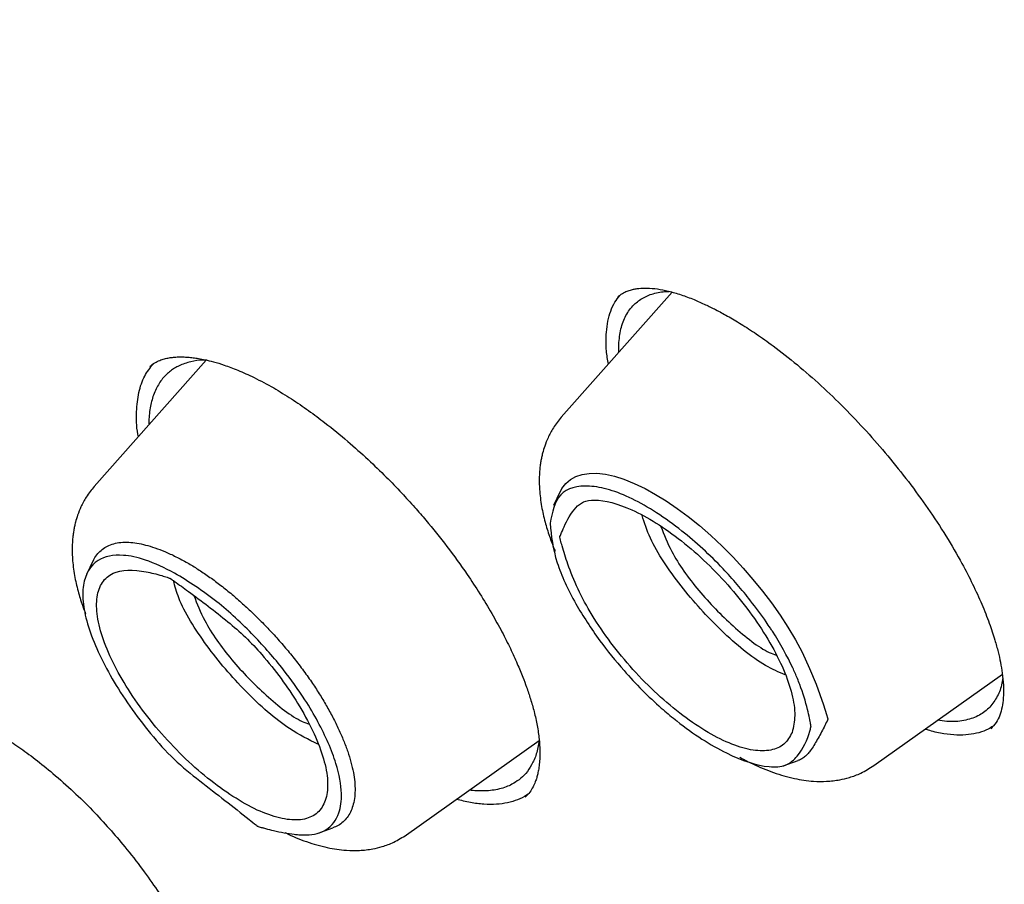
# Model space of a CAD drawing. Header units: millimetres. Extents: x 8 to 849, y 12 to 2010.
# Tile 30 of 113: x 651 to 661, y 769 to 777. Entities that reach past the tile are written whole.
import ezdxf

# ---------------------------------------------------------------- set-up
doc = ezdxf.new("R2010")
doc.units = ezdxf.units.MM

msp = doc.modelspace()

# ---------------------------------------------------------------- linework, layer by layer
at = {"color": 7, "linetype": 'Continuous', "lineweight": 30}
for p, q in [((657.5008, 774.438), (656.4084, 773.2048)), ((656.9765, 773.8461), (656.9757, 773.9422)), ((652.9056, 773.7698), (651.8021, 772.524)), ((656.3981, 772.4749), (656.3297, 772.3356)), ((651.7925, 771.7935), (651.7242, 771.6542)), ((659.4891, 769.7724), (660.7581, 770.6727)), ((654.8827, 769.0916), (656.1903, 770.0192)), ((658.5958, 769.7686), (658.7429, 769.8216)), ((654.0094, 769.1055), (654.1554, 769.1586))]:
    msp.add_line(p, q, dxfattribs=at)
at = {"color": 7, "linetype": 'Continuous', "lineweight": 30, "flags": 128}
msp.add_lwpolyline([(656.3994, 772.4743), (656.4143, 772.5043), (656.4514, 772.5522), (656.498, 772.5918), (656.5532, 772.6219), (656.6141, 772.6418), (656.6826, 772.6523), (656.7594, 772.6532), (656.8433, 772.6439), (656.9319, 772.6245), (657.0266, 772.5946), (657.1283, 772.5536), (657.2349, 772.5022), (657.3369, 772.4458), (657.4418, 772.3813), (657.5502, 772.3078), (657.6603, 772.2265), (657.7713, 772.1375), (657.8824, 772.0413), (657.9944, 771.9365), (658.1047, 771.8252), (658.2032, 771.7185), (658.2988, 771.608), (658.3921, 771.4928), (658.4812, 771.3752), (658.5654, 771.2558), (658.6439, 771.1353), (658.7169, 771.0129), (658.7822, 770.8911), (658.8574, 770.7305), (658.9213, 770.5743), (658.9936, 770.3716), (659.0237, 770.2765), (659.0336, 770.2421), (659.0364, 770.2319), (659.0371, 770.2293), (659.0373, 770.2287), (659.0373, 770.2285), (659.0373, 770.2285), (659.0373, 770.2285), (659.0373, 770.2285)], dxfattribs=at)
at = {"color": 7, "linetype": 'Continuous', "lineweight": 30}
for points, knots in [([(700.1282, 746.8521), (700.1862, 746.9067), (700.299, 747.0129), (700.4376, 747.1497), (700.5521, 747.2659), (700.6573, 747.3758), (700.7604, 747.4864), (700.8596, 747.5958), (700.9585, 747.7081), (701.0585, 747.825), (701.1632, 747.9511), (701.2763, 748.092), (701.3963, 748.2472), (701.52, 748.4137), (701.6319, 748.571), (701.7309, 748.7153), (701.8167, 748.8445), (701.8996, 748.9733), (701.9794, 749.1013), (702.0545, 749.2253), (702.1223, 749.3409), (702.1776, 749.4375), (702.2226, 749.5179), (702.2629, 749.5912), (702.307, 749.6728), (702.3573, 749.7678), (702.412, 749.8737), (702.4686, 749.9862), (702.5296, 750.1111), (702.594, 750.2469), (702.6611, 750.3938), (702.7261, 750.541), (702.787, 750.6843), (702.842, 750.8182), (702.8893, 750.937), (702.9266, 751.0334), (702.9556, 751.1097), (702.9798, 751.1745), (703.0052, 751.2439), (703.0346, 751.3256), (703.0683, 751.421), (703.1048, 751.5276), (703.1429, 751.642), (703.1813, 751.761), (703.2198, 751.8841), (703.2583, 752.0113), (703.2953, 752.1381), (703.3288, 752.257), (703.357, 752.3604), (703.3792, 752.4437), (703.3971, 752.5127), (703.4136, 752.5772), (703.4315, 752.6483), (703.4514, 752.7299), (703.4734, 752.822), (703.5044, 752.9555), (703.5431, 753.1306), (703.5874, 753.3451), (703.6295, 753.5647), (703.669, 753.7868), (703.7058, 754.0115), (703.7398, 754.238), (703.7695, 754.4552), (703.7947, 754.657), (703.8154, 754.838), (703.8327, 755.0036), (703.8472, 755.1545), (703.86, 755.2984), (703.8727, 755.4551), (703.8857, 755.6339), (703.8987, 755.8394), (703.9106, 756.0645), (703.9208, 756.3118), (703.9275, 756.539), (703.9314, 756.7405), (703.9335, 756.9083), (703.9343, 757.073), (703.9339, 757.2255), (703.9328, 757.3592), (703.9313, 757.4734), (703.9296, 757.5643), (703.9281, 757.6347), (703.9267, 757.6943), (703.9251, 757.7587), (703.9228, 757.8364), (703.9199, 757.9293), (703.9157, 758.0453), (703.9098, 758.1865), (703.902, 758.3523), (703.8924, 758.5293), (703.8765, 758.7904), (703.8521, 759.1287), (703.8159, 759.5428), (703.7779, 759.9169), (703.7399, 760.2517), (703.7033, 760.5478), (703.6653, 760.8332), (703.6272, 761.1013), (703.5906, 761.3454), (703.5564, 761.5627), (703.5277, 761.7381), (703.5046, 761.8758), (703.4867, 761.9801), (703.47, 762.0759), (703.4525, 762.1749), (703.4321, 762.2881), (703.4076, 762.4217), (703.3791, 762.5735), (703.3474, 762.7381), (703.3046, 762.9553), (703.2501, 763.2228), (703.1821, 763.5428), (703.1094, 763.8715), (703.0215, 764.2538), (702.9143, 764.6996), (702.7829, 765.2187), (702.6627, 765.6701), (702.5596, 766.0433), (702.4792, 766.3277), (702.3944, 766.6207), (702.3068, 766.9162), (702.2121, 767.2288), (702.1138, 767.5458), (702.014, 767.8603), (701.9221, 768.144), (701.8388, 768.3966), (701.7736, 768.5915), (701.7255, 768.7337), (701.6943, 768.8252), (701.6707, 768.8944), (701.6541, 768.9426), (701.64, 768.9836), (701.6236, 769.0312), (701.5974, 769.1069), (701.5594, 769.216), (701.5076, 769.3639), (701.4439, 769.5439), (701.3679, 769.7559), (701.2799, 769.9987), (701.1794, 770.272), (701.0665, 770.5742), (700.9446, 770.895), (700.7933, 771.2869), (700.6179, 771.7315), (700.42, 772.2211), (700.2297, 772.6818), (700.0479, 773.1133), (699.8866, 773.4895), (699.7454, 773.8137), (699.6239, 774.0896), (699.5095, 774.3467), (699.4013, 774.5873), (699.2766, 774.8623), (699.1271, 775.1882), (698.9451, 775.5793), (698.7459, 776.0012), (698.5287, 776.4541), (698.2926, 776.9383), (698.0501, 777.4273), (697.8026, 777.9185), (697.5515, 778.4091), (697.2853, 778.9209), (697.0109, 779.4403), (696.7364, 779.9517), (696.4697, 780.4413), (696.2044, 780.9216), (695.9418, 781.3907), (695.6832, 781.8468), (695.4381, 782.2737), (695.2074, 782.6712), (694.9975, 783.0291), (694.8081, 783.3492), (694.6345, 783.6404), (694.4614, 783.9287), (694.2802, 784.2282), (694.0648, 784.5814), (693.8117, 784.9926), (693.5168, 785.4662), (693.1908, 785.9837), (692.8316, 786.5467), (692.437, 787.1564), (692.0193, 787.7925), (691.5875, 788.4406), (691.0813, 789.1891), (690.5034, 790.0289), (689.8522, 790.9561), (689.2016, 791.8645), (688.5525, 792.7537), (687.9054, 793.624), (687.1448, 794.6288), (686.2604, 795.7718), (685.2414, 797.0547), (684.2028, 798.3288), (683.1457, 799.5931), (682.0775, 800.8389), (680.9995, 802.0653), (679.913, 803.2716), (678.8124, 804.4641), (677.755, 805.5822), (676.7437, 806.6276), (675.781, 807.602), (674.8108, 808.5635), (673.8338, 809.5117), (672.8496, 810.4467), (671.9246, 811.3067), (671.0554, 812.0994), (670.2388, 812.831), (669.4036, 813.5656), (668.5501, 814.3023), (667.6785, 815.0401), (666.8775, 815.7046), (666.1598, 816.2894), (665.5401, 816.7867), (664.9445, 817.2579), (664.375, 817.702), (663.8318, 818.1198), (663.324, 818.5052), (662.8509, 818.8599), (662.407, 819.1888), (661.9719, 819.5077), (661.5347, 819.8244), (661.1703, 820.0853), (660.8807, 820.2908), (660.6681, 820.4408), (660.4536, 820.5913), (660.2374, 820.7421), (660.0158, 820.8957), (659.7857, 821.0541), (659.5401, 821.2221), (659.2753, 821.402), (658.9871, 821.5962), (658.6757, 821.8042), (658.3269, 822.035), (657.9388, 822.289), (657.5097, 822.5662), (657.0524, 822.8576), (656.567, 823.1623), (656.0538, 823.4793), (655.5131, 823.8073), (654.9453, 824.1458), (654.5589, 824.3701), (654.3609, 824.485)], [0, 0, 0, 0, 0.00328, 0.006388, 0.009271, 0.011821, 0.014047, 0.016721, 0.019258, 0.021891, 0.024848, 0.028057, 0.031554, 0.035263, 0.039126, 0.041959, 0.044759, 0.047516, 0.050229, 0.052891, 0.055318, 0.057422, 0.058849, 0.060242, 0.061891, 0.063803, 0.065974, 0.068236, 0.070486, 0.073334, 0.076163, 0.078975, 0.081756, 0.084289, 0.086494, 0.088372, 0.089618, 0.090694, 0.091928, 0.093409, 0.095137, 0.097096, 0.099146, 0.101254, 0.103422, 0.105648, 0.10793, 0.110032, 0.111808, 0.113258, 0.114303, 0.115339, 0.116547, 0.117927, 0.119479, 0.121204, 0.124648, 0.128232, 0.131823, 0.135422, 0.13903, 0.142645, 0.146238, 0.149309, 0.152124, 0.154682, 0.156986, 0.159089, 0.161301, 0.164157, 0.167237, 0.1706, 0.17428, 0.178277, 0.180659, 0.18314, 0.185618, 0.187824, 0.189746, 0.191382, 0.192734, 0.193641, 0.194389, 0.195282, 0.196388, 0.197705, 0.199234, 0.201308, 0.203676, 0.206215, 0.208724, 0.214564, 0.220216, 0.225679, 0.229733, 0.233676, 0.237507, 0.241062, 0.244253, 0.24708, 0.249542, 0.251071, 0.252415, 0.253576, 0.254768, 0.256231, 0.257932, 0.259894, 0.262041, 0.264215, 0.268157, 0.272173, 0.276265, 0.280465, 0.286407, 0.292753, 0.299505, 0.302828, 0.306241, 0.309743, 0.313329, 0.316787, 0.320853, 0.324545, 0.327864, 0.330809, 0.33338, 0.33466, 0.335759, 0.336561, 0.337064, 0.337434, 0.337982, 0.338717, 0.340059, 0.341765, 0.343836, 0.346272, 0.349073, 0.352179, 0.355636, 0.359395, 0.363097, 0.368925, 0.374407, 0.379543, 0.384333, 0.388778, 0.392027, 0.395063, 0.397886, 0.400496, 0.402978, 0.406915, 0.411175, 0.415758, 0.420664, 0.425892, 0.431443, 0.436458, 0.441709, 0.447198, 0.452854, 0.458304, 0.463494, 0.468425, 0.473548, 0.478358, 0.482853, 0.487033, 0.4909, 0.494136, 0.497114, 0.500067, 0.503206, 0.50653, 0.511165, 0.516118, 0.521389, 0.527391, 0.533758, 0.540488, 0.547311, 0.554052, 0.563931, 0.573628, 0.583142, 0.592475, 0.601625, 0.610608, 0.624277, 0.637945, 0.651612, 0.665278, 0.678944, 0.692366, 0.705788, 0.71921, 0.732632, 0.744022, 0.755412, 0.766802, 0.778193, 0.789584, 0.801008, 0.810159, 0.819491, 0.829005, 0.838699, 0.848576, 0.858633, 0.86588, 0.872896, 0.879615, 0.886038, 0.892164, 0.897993, 0.903218, 0.908178, 0.913019, 0.917957, 0.922994, 0.92538, 0.927787, 0.930216, 0.932666, 0.935138, 0.937754, 0.940494, 0.943502, 0.946777, 0.950319, 0.954129, 0.958696, 0.963597, 0.96883, 0.974397, 0.980298, 0.986531, 0.993099, 1, 1, 1, 1]), ([(616.1393, 814.4539), (616.1482, 814.4612), (616.2363, 814.5328), (616.4109, 814.6606), (616.6633, 814.8367), (616.924, 815.0032), (617.1918, 815.1612), (617.4669, 815.3103), (617.7493, 815.4507), (618.0387, 815.5823), (618.3352, 815.705), (618.6387, 815.8189), (618.9492, 815.9239), (619.2664, 816.02), (619.5905, 816.1072), (619.9213, 816.1856), (620.2587, 816.2551), (620.6027, 816.3156), (620.9533, 816.3673), (621.3103, 816.4101), (621.6737, 816.4439), (622.0434, 816.4688), (622.4194, 816.4848), (622.8016, 816.4919), (623.1899, 816.4901), (623.5843, 816.4793), (623.9846, 816.4596), (624.3908, 816.4309), (624.8029, 816.3933), (625.2206, 816.3468), (625.644, 816.2913), (626.0729, 816.2269), (626.5072, 816.1536), (626.947, 816.0714), (627.392, 815.9803), (627.8421, 815.8803), (628.2974, 815.7715), (628.7576, 815.6537), (629.2226, 815.5272), (629.6925, 815.3919), (630.167, 815.2478), (630.646, 815.0949), (631.1295, 814.9333), (631.6173, 814.763), (632.1094, 814.584), (632.6056, 814.3964), (633.1058, 814.2003), (633.6098, 813.9955), (634.1177, 813.7823), (634.6292, 813.5606), (635.1443, 813.3305), (635.6628, 813.092), (636.1846, 812.8453), (636.7096, 812.5902), (637.2377, 812.3269), (637.7687, 812.0555), (638.3026, 811.776), (638.8392, 811.4884), (639.3784, 811.1929), (639.9201, 810.8895), (640.4641, 810.5782), (641.0104, 810.2591), (641.5587, 809.9323), (642.1091, 809.5979), (642.6613, 809.256), (643.2153, 808.9065), (643.7709, 808.5496), (644.3279, 808.1854), (644.8864, 807.814), (645.4461, 807.4353), (646.0069, 807.0496), (646.5686, 806.6569), (647.1313, 806.2573), (647.6947, 805.8508), (648.2587, 805.4376), (648.8231, 805.0177), (649.388, 804.5913), (649.9531, 804.1584), (650.5182, 803.7192), (651.0834, 803.2737), (651.6484, 802.822), (652.2132, 802.3642), (652.7776, 801.9005), (653.3414, 801.4309), (653.9046, 800.9555), (654.467, 800.4745), (655.0286, 799.9879), (655.5891, 799.4959), (656.1485, 798.9985), (656.7066, 798.496), (657.2633, 797.9882), (657.8185, 797.4755), (658.372, 796.9579), (658.9238, 796.4356), (659.4737, 795.9085), (660.0216, 795.3769), (660.5674, 794.8409), (661.1109, 794.3006), (661.652, 793.7561), (662.1907, 793.2075), (662.7268, 792.655), (663.2601, 792.0986), (663.7906, 791.5386), (664.3181, 790.9749), (664.8425, 790.4078), (665.3638, 789.8374), (665.8817, 789.2638), (666.3962, 788.6871), (666.9072, 788.1075), (667.4145, 787.525), (667.918, 786.9398), (668.4177, 786.3521), (668.9134, 785.762), (669.4049, 785.1695), (669.8923, 784.5749), (670.3754, 783.9783), (670.854, 783.3797), (671.3282, 782.7794), (671.7976, 782.1774), (672.2624, 781.574), (672.7223, 780.9691), (673.1773, 780.363), (673.6272, 779.7558), (674.072, 779.1477), (674.5116, 778.5387), (674.9458, 777.929), (675.3746, 777.3187), (675.7979, 776.7081), (676.2156, 776.0971), (676.6275, 775.4859), (677.0337, 774.8748), (677.4339, 774.2638), (677.8282, 773.653), (678.2164, 773.0426), (678.5985, 772.4327), (678.9743, 771.8235), (679.3438, 771.215), (679.7069, 770.6075), (680.0635, 770.0011), (680.4136, 769.3958), (680.7571, 768.7919), (681.0938, 768.1895), (681.4237, 767.5887), (681.7468, 766.9896), (682.063, 766.3924), (682.3721, 765.7971), (682.6742, 765.2041), (682.9692, 764.6132), (683.2569, 764.0248), (683.5375, 763.439), (683.8106, 762.8558), (684.0765, 762.2753), (684.3348, 761.6979), (684.5857, 761.1234), (684.8291, 760.5522), (685.0648, 759.9843), (685.2929, 759.4198), (685.5133, 758.8589), (685.7259, 758.3016), (685.9308, 757.7482), (686.1278, 757.1988), (686.317, 756.6534), (686.4982, 756.1122), (686.6715, 755.5753), (686.8368, 755.0429), (686.9941, 754.515), (687.1433, 753.9918), (687.2844, 753.4734), (687.4175, 752.9598), (687.5424, 752.4514), (687.6591, 751.948), (687.7677, 751.4499), (687.868, 750.9572), (687.9602, 750.47), (688.0441, 749.9883), (688.1198, 749.5123), (688.1872, 749.0422), (688.2463, 748.5779), (688.2972, 748.1197), (688.3398, 747.6675), (688.3742, 747.2216), (688.4002, 746.7819), (688.418, 746.3487), (688.4275, 745.922), (688.4287, 745.5018), (688.4217, 745.0883), (688.4065, 744.6816), (688.3829, 744.2817), (688.3512, 743.8888), (688.3112, 743.5028), (688.2631, 743.1239), (688.2067, 742.7522), (688.1422, 742.3877), (688.0695, 742.0304), (687.9887, 741.6805), (687.8998, 741.3381), (687.8027, 741.0031), (687.6976, 740.6756), (687.5843, 740.3557), (687.463, 740.0434), (687.3337, 739.7389), (687.1963, 739.4421), (687.0509, 739.1531), (686.8974, 738.8719), (686.736, 738.5987), (686.5666, 738.3335), (686.3892, 738.0763), (686.2038, 737.8272), (686.0107, 737.5862), (685.8091, 737.3541), (685.657, 737.1877), (685.5699, 737.1013), (685.5551, 737.0867)], [0, 0, 0, 0, 0.000549, 0.005418, 0.010285, 0.01515, 0.020012, 0.02487, 0.029723, 0.034572, 0.039416, 0.044255, 0.049089, 0.053919, 0.058743, 0.063563, 0.068378, 0.073189, 0.077997, 0.082801, 0.087602, 0.092401, 0.097197, 0.101991, 0.106783, 0.111573, 0.116363, 0.121151, 0.125938, 0.130724, 0.13551, 0.140296, 0.145081, 0.149866, 0.154651, 0.159436, 0.164221, 0.169007, 0.173792, 0.178578, 0.183364, 0.18815, 0.192937, 0.197724, 0.202511, 0.207299, 0.212087, 0.216876, 0.221665, 0.226454, 0.231244, 0.236034, 0.240824, 0.245615, 0.250407, 0.255198, 0.25999, 0.264783, 0.269575, 0.274368, 0.279162, 0.283956, 0.28875, 0.293544, 0.298339, 0.303133, 0.307929, 0.312724, 0.31752, 0.322316, 0.327112, 0.331908, 0.336705, 0.341501, 0.346298, 0.351095, 0.355893, 0.36069, 0.365488, 0.370286, 0.375084, 0.379882, 0.38468, 0.389479, 0.394277, 0.399076, 0.403874, 0.408673, 0.413472, 0.418271, 0.42307, 0.42787, 0.432669, 0.437468, 0.442268, 0.447067, 0.451867, 0.456666, 0.461466, 0.466266, 0.471065, 0.475865, 0.480665, 0.485465, 0.490265, 0.495064, 0.499864, 0.504664, 0.509464, 0.514264, 0.519064, 0.523863, 0.528663, 0.533463, 0.538263, 0.543062, 0.547862, 0.552662, 0.557461, 0.562261, 0.56706, 0.571859, 0.576659, 0.581458, 0.586257, 0.591056, 0.595855, 0.600654, 0.605453, 0.610251, 0.61505, 0.619848, 0.624647, 0.629445, 0.634243, 0.639041, 0.643838, 0.648636, 0.653433, 0.658231, 0.663028, 0.667824, 0.672621, 0.677417, 0.682213, 0.687009, 0.691805, 0.696601, 0.701396, 0.706191, 0.710985, 0.71578, 0.720574, 0.725368, 0.730161, 0.734954, 0.739747, 0.74454, 0.749332, 0.754123, 0.758915, 0.763706, 0.768496, 0.773287, 0.778076, 0.782866, 0.787655, 0.792443, 0.797231, 0.802019, 0.806807, 0.811593, 0.81638, 0.821166, 0.825952, 0.830738, 0.835523, 0.840308, 0.845092, 0.849877, 0.854662, 0.859446, 0.864231, 0.869015, 0.8738, 0.878586, 0.883372, 0.888158, 0.892946, 0.897734, 0.902524, 0.907315, 0.912109, 0.916904, 0.921702, 0.926502, 0.931306, 0.936113, 0.940924, 0.945738, 0.950557, 0.955381, 0.96021, 0.965043, 0.969881, 0.974725, 0.979573, 0.984427, 0.989284, 0.994145, 0.99901, 1, 1, 1, 1]), ([(656.8526, 774.0429), (656.8567, 774.0805), (656.865, 774.1558), (656.8941, 774.254), (656.9327, 774.3395), (656.9683, 774.3851), (656.9852, 774.4069)], [0, 0, 0, 0, 0.2542, 0.509235, 0.765916, 1, 1, 1, 1]), ([(656.9648, 774.392), (656.9801, 774.4042), (657.0083, 774.4266), (657.0544, 774.4483), (657.0966, 774.4622), (657.1354, 774.4708), (657.1856, 774.4778), (657.2556, 774.4806), (657.3527, 774.4723), (657.4651, 774.4502), (657.5869, 774.4148), (657.7102, 774.3689), (657.8242, 774.3189), (657.9345, 774.2649), (658.051, 774.2021), (658.1849, 774.123), (658.3354, 774.0257), (658.5207, 773.8946), (658.7351, 773.7265), (658.9702, 773.5207), (659.1984, 773.3005), (659.4185, 773.0684), (659.6306, 772.825), (659.8344, 772.5701), (660.0273, 772.3054), (660.2056, 772.0342), (660.351, 771.7846), (660.4669, 771.5601), (660.5569, 771.3632), (660.6298, 771.1789), (660.6816, 771.0228), (660.7166, 770.8953), (660.741, 770.7863), (660.7594, 770.6757), (660.7714, 770.5553), (660.7687, 770.4792), (660.7672, 770.4378)], [0, 0, 0, 0, 0.028165, 0.051893, 0.071168, 0.085969, 0.098709, 0.125146, 0.153452, 0.180507, 0.208713, 0.235318, 0.258265, 0.277506, 0.299595, 0.324079, 0.35099, 0.380305, 0.42169, 0.462488, 0.502666, 0.542228, 0.58201, 0.622539, 0.663791, 0.705775, 0.748452, 0.780797, 0.813446, 0.845652, 0.875419, 0.897417, 0.917809, 0.940038, 0.967432, 1, 1, 1, 1]), ([(656.9757, 773.9422), (656.9823, 773.9943), (656.9958, 774.0997), (657.0508, 774.2275), (657.1167, 774.311), (657.1804, 774.3616), (657.2302, 774.3913), (657.2854, 774.415), (657.3461, 774.4323), (657.4085, 774.4433), (657.4528, 774.4451), (657.4733, 774.446)], [0, 0, 0, 0, 0.172256, 0.348629, 0.529112, 0.607762, 0.687167, 0.767325, 0.848238, 0.929904, 1, 1, 1, 1]), ([(656.8726, 773.7288), (656.8653, 773.7728), (656.8522, 773.8517), (656.8484, 773.9545), (656.8512, 774.0134), (656.8526, 774.0429)], [0, 0, 0, 0, 0.3861814, 0.6925441, 1, 1, 1, 1]), ([(652.2369, 773.0149), (652.2352, 773.0232), (652.2175, 773.1128), (652.2168, 773.2617), (652.2374, 773.4548), (652.2912, 773.6144), (652.353, 773.6924), (652.3827, 773.7298)], [0, 0, 0, 0, 0.02551, 0.273854, 0.522284, 0.770769, 1, 1, 1, 1]), ([(652.9122, 773.7682), (652.9001, 773.7685), (652.8426, 773.7704), (652.7491, 773.7542), (652.6577, 773.7241), (652.594, 773.6896), (652.5522, 773.6611), (652.5124, 773.6269), (652.4751, 773.5866), (652.4411, 773.5396), (652.4109, 773.4856), (652.3781, 773.4079), (652.352, 773.2962), (652.3384, 773.1979), (652.3423, 773.1375), (652.3426, 773.1342)], [0, 0, 0, 0, 0.032772, 0.155752, 0.287323, 0.342616, 0.4004, 0.460673, 0.523435, 0.588685, 0.656423, 0.726646, 0.85548, 0.991912, 1, 1, 1, 1]), ([(652.3514, 773.7067), (652.3669, 773.7193), (652.3958, 773.7425), (652.4446, 773.7657), (652.4914, 773.7813), (652.5384, 773.7916), (652.5836, 773.7976), (652.6293, 773.8005), (652.6763, 773.8007), (652.7252, 773.7983), (652.7769, 773.7931), (652.8329, 773.7849), (652.8991, 773.7721), (652.9826, 773.7517), (653.0899, 773.7189), (653.2236, 773.6686), (653.3855, 773.5965), (653.5069, 773.5296), (653.5716, 773.4939)], [0, 0, 0, 0, 0.0870052, 0.1612242, 0.2228135, 0.2728401, 0.3191152, 0.3630499, 0.4046917, 0.4459035, 0.4874995, 0.5294729, 0.5747629, 0.6327804, 0.7042728, 0.7892782, 0.8878303, 1, 1, 1, 1]), ([(653.5716, 773.4939), (653.6299, 773.459), (653.7436, 773.391), (653.9131, 773.2746), (654.0986, 773.1366), (654.2954, 772.9761), (654.4971, 772.7959), (654.6747, 772.6246), (654.8279, 772.4665), (654.9581, 772.3239), (655.1092, 772.1497), (655.2857, 771.9301), (655.4618, 771.6861), (655.607, 771.465), (655.7217, 771.2753), (655.8218, 771.0945), (655.9053, 770.929), (655.9733, 770.7807), (656.0256, 770.6543), (656.0688, 770.539), (656.107, 770.4245), (656.143, 770.2977), (656.1723, 770.1639), (656.1907, 770.0361), (656.1976, 769.9261), (656.1962, 769.8392), (656.191, 769.7807), (656.1855, 769.7419), (656.1807, 769.7152), (656.1745, 769.686), (656.1653, 769.6506), (656.1508, 769.6074), (656.129, 769.5589), (656.0977, 769.507), (656.068, 769.4769), (656.052, 769.4607)], [0, 0, 0, 0, 0.037789, 0.073664, 0.107615, 0.154874, 0.197685, 0.235993, 0.269774, 0.299023, 0.324371, 0.375217, 0.428111, 0.464538, 0.501616, 0.536704, 0.569078, 0.598721, 0.625632, 0.646713, 0.671627, 0.700328, 0.732821, 0.767383, 0.797881, 0.823796, 0.845764, 0.855817, 0.865271, 0.875739, 0.890935, 0.910983, 0.935854, 0.965526, 1, 1, 1, 1]), ([(656.4084, 773.2048), (656.381, 773.1707), (656.3309, 773.1086), (656.2792, 773.011), (656.2453, 772.9269), (656.2255, 772.8609), (656.2134, 772.8095), (656.2054, 772.7677), (656.1989, 772.7236), (656.1938, 772.674), (656.1907, 772.6187), (656.1903, 772.558), (656.1944, 772.4608), (656.2106, 772.332), (656.2454, 772.1775), (656.2892, 772.0369), (656.3233, 771.9417), (656.3444, 771.8931), (656.347, 771.8869)], [0, 0, 0, 0, 0.0990651, 0.180821, 0.245375, 0.2977199, 0.3297451, 0.3590404, 0.392627, 0.4304794, 0.4725567, 0.5188056, 0.5675288, 0.6890502, 0.7981832, 0.8965368, 0.9868481, 1, 1, 1, 1]), ([(651.802, 772.524), (651.7746, 772.4899), (651.7246, 772.4278), (651.6728, 772.3302), (651.6389, 772.2462), (651.6191, 772.1802), (651.607, 772.1288), (651.5991, 772.0869), (651.5926, 772.0428), (651.5875, 771.9932), (651.5844, 771.9379), (651.5839, 771.8772), (651.5881, 771.78), (651.6042, 771.6512), (651.6394, 771.4968), (651.6772, 771.3709), (651.7056, 771.2967), (651.7162, 771.269)], [0, 0, 0, 0, 0.1036776, 0.18924, 0.2567996, 0.3115817, 0.345098, 0.3757572, 0.4109076, 0.4505224, 0.4945589, 0.5429611, 0.5939528, 0.7211322, 0.8353464, 0.9382794, 1, 1, 1, 1]), ([(656.2971, 772.1603), (656.3192, 772.2674), (656.3636, 772.482), (656.618, 772.5455), (656.8786, 772.499), (657.1781, 772.3789), (657.5695, 772.127), (657.9752, 771.7553), (658.2486, 771.4378), (658.3956, 771.238), (658.4636, 771.1369), (658.563, 770.9844), (658.6568, 770.8149), (658.7311, 770.6449), (658.7862, 770.5067), (658.8266, 770.3757), (658.8526, 770.2602), (658.86, 770.2207), (658.8643, 770.1961), (658.8675, 770.1772), (658.8702, 770.1618), (658.8707, 770.159), (658.871, 770.1579), (658.8711, 770.1577), (658.8711, 770.1577), (658.8711, 770.1577), (658.8711, 770.1577), (658.8711, 770.1577), (658.8711, 770.1577), (658.8712, 770.1574), (658.8708, 770.1554), (658.8672, 770.1399), (658.8409, 770.04), (658.777, 769.8967), (658.6295, 769.7622), (658.4082, 769.7504), (658.0487, 769.8662), (657.7069, 770.0852), (657.4903, 770.2574), (657.3118, 770.4072), (657.0522, 770.6684), (656.7669, 771.0227), (656.5281, 771.3891), (656.3338, 771.8057), (656.3099, 772.0368), (656.2971, 772.1603)], [0, 0, 0, 0, 0.061973, 0.124208, 0.15555, 0.186894, 0.249182, 0.300768, 0.33884, 0.363237, 0.370286, 0.373905, 0.416193, 0.429033, 0.436346, 0.467693, 0.478894, 0.481776, 0.483388, 0.48872, 0.489397, 0.489786, 0.489867, 0.489876, 0.489878, 0.48988, 0.489881, 0.489883, 0.489889, 0.489915, 0.490101, 0.491356, 0.500991, 0.563197, 0.594411, 0.625946, 0.68819, 0.750403, 0.752439, 0.769459, 0.817482, 0.852365, 0.894383, 0.94357, 1, 1, 1, 1]), ([(658.6849, 770.1001), (658.6973, 770.1526), (658.7222, 770.2577), (658.6895, 770.472), (658.6079, 770.7153), (658.4734, 770.9818), (658.2944, 771.2558), (658.0817, 771.524), (657.8445, 771.7745), (657.5934, 771.9933), (657.3414, 772.1716), (657.0386, 772.3338), (656.7894, 772.4038), (656.6216, 772.3788), (656.5183, 772.291), (656.4556, 772.17), (656.4103, 772.0687), (656.3972, 772.0357), (656.3943, 772.0284), (656.3939, 772.0274), (656.3938, 772.0271), (656.3938, 772.027), (656.3938, 772.027), (656.3938, 772.027), (656.3938, 772.027), (656.3939, 772.0268), (656.3941, 772.0257), (656.3964, 772.0149), (656.4033, 771.9856), (656.426, 771.8989), (656.4987, 771.6665), (656.6467, 771.341), (656.8928, 770.9823), (657.1118, 770.7166), (657.3541, 770.4709), (657.6073, 770.2597), (657.8579, 770.0919), (658.0946, 769.9743), (658.3059, 769.9145), (658.4796, 769.917), (658.6147, 769.9733), (658.6615, 770.0579), (658.6849, 770.1001)], [0, 0, 0, 0, 0.034965, 0.070009, 0.105143, 0.140392, 0.175538, 0.210606, 0.245627, 0.280674, 0.315774, 0.350839, 0.413396, 0.437455, 0.461712, 0.516138, 0.535617, 0.54036, 0.540876, 0.541071, 0.541098, 0.541104, 0.541105, 0.541107, 0.541109, 0.541118, 0.541205, 0.541617, 0.546218, 0.554912, 0.581292, 0.649149, 0.684158, 0.719259, 0.754504, 0.789707, 0.824793, 0.85981, 0.894827, 0.929909, 0.965001, 1, 1, 1, 1]), ([(658.6173, 770.6657), (658.5534, 770.6936), (658.3568, 770.7795), (657.9782, 771.0927), (657.5794, 771.5353), (657.2968, 771.9523), (657.228, 772.1649), (657.2043, 772.2382)], [0, 0, 0, 0, 0.119961, 0.369557, 0.619161, 0.86881, 1, 1, 1, 1]), ([(657.3897, 772.1305), (657.4212, 772.0493), (657.4986, 771.8491), (657.7571, 771.4871), (658.0967, 771.1415), (658.3777, 770.9169), (658.5054, 770.8688), (658.5278, 770.8603)], [0, 0, 0, 0, 0.175428, 0.432058, 0.688687, 0.945316, 1, 1, 1, 1]), ([(651.7936, 771.7929), (651.7962, 771.7991), (651.8074, 771.8252), (651.8359, 771.8629), (651.8792, 771.9053), (651.9318, 771.938), (651.9931, 771.9612), (652.0635, 771.9739), (652.1404, 771.9751), (652.2223, 771.9661), (652.3082, 771.9479), (652.4001, 771.9202), (652.5, 771.8821), (652.6074, 771.8328), (652.717, 771.7742), (652.8249, 771.7089), (652.9307, 771.6381), (653.0387, 771.5586), (653.1464, 771.4724), (653.2528, 771.3807), (653.3576, 771.284), (653.4615, 771.1816), (653.5644, 771.0735), (653.665, 770.9606), (653.7629, 770.8429), (653.8568, 770.7215), (653.9433, 770.6003), (654.0216, 770.4809), (654.0921, 770.3639), (654.1564, 770.2468), (654.2132, 770.1315), (654.2622, 770.0193), (654.3031, 769.9105), (654.3356, 769.8048), (654.3588, 769.7048), (654.3723, 769.6115), (654.3758, 769.5253), (654.3697, 769.4455), (654.3541, 769.3748), (654.3299, 769.3133), (654.2978, 769.2607), (654.257, 769.2165), (654.2101, 769.1814), (654.1728, 769.1663), (654.1552, 769.1592)], [0, 0, 0, 0, 0.007458, 0.031495, 0.055693, 0.08007, 0.104625, 0.129759, 0.155103, 0.178499, 0.20205, 0.226075, 0.25026, 0.27644, 0.302829, 0.326006, 0.349343, 0.373189, 0.397211, 0.420388, 0.443712, 0.467493, 0.491428, 0.515811, 0.540366, 0.565487, 0.590813, 0.61441, 0.638171, 0.662433, 0.686862, 0.71087, 0.735039, 0.759723, 0.784591, 0.80868, 0.832953, 0.857792, 0.882816, 0.906306, 0.929945, 0.95405, 0.978319, 1, 1, 1, 1]), ([(652.595, 771.6703), (652.7334, 771.5837), (652.9944, 771.4203), (653.3667, 771.0726), (653.6608, 770.7377), (653.9196, 770.3752), (654.0903, 770.0582), (654.2074, 769.7456), (654.2527, 769.5022), (654.2206, 769.2774), (654.1088, 769.1279), (653.9487, 769.0857), (653.8299, 769.0899), (653.7271, 769.0998), (653.6175, 769.12), (653.5111, 769.1466), (653.4733, 769.1567), (653.4495, 769.1633), (653.4309, 769.1688), (653.4155, 769.1738), (653.4128, 769.1748), (653.4117, 769.1752), (653.4115, 769.1753), (653.4115, 769.1753), (653.4115, 769.1753), (653.4115, 769.1753), (653.4115, 769.1753), (653.4114, 769.1754), (653.4109, 769.1759), (653.4075, 769.1788), (653.3802, 769.2008), (653.2005, 769.3469), (652.9296, 769.552), (652.584, 769.8279), (652.278, 770.1724), (651.9555, 770.6332), (651.7533, 771.0711), (651.6868, 771.3687), (651.6881, 771.618), (651.8023, 771.8141), (652.0453, 771.8625), (652.3125, 771.8083), (652.4963, 771.7185), (652.595, 771.6703)], [0, 0, 0, 0, 0.052433, 0.098931, 0.139432, 0.173853, 0.223983, 0.249541, 0.292688, 0.327904, 0.374194, 0.416434, 0.429276, 0.436608, 0.46794, 0.479134, 0.482016, 0.483628, 0.488957, 0.489635, 0.490023, 0.490105, 0.490114, 0.490116, 0.490118, 0.490119, 0.49012, 0.490127, 0.490153, 0.490338, 0.491593, 0.501222, 0.5634, 0.594601, 0.626121, 0.688338, 0.750523, 0.781779, 0.813033, 0.875097, 0.926438, 0.960482, 1, 1, 1, 1]), ([(653.0771, 769.5295), (653.1597, 769.4756), (653.3251, 769.3676), (653.5544, 769.2709), (653.757, 769.2272), (653.9205, 769.2459), (654.036, 769.3255), (654.1004, 769.4589), (654.1108, 769.6406), (654.0631, 769.8641), (653.9627, 770.1166), (653.7761, 770.4552), (653.5422, 770.7767), (653.2934, 771.042), (653.0484, 771.2543), (652.814, 771.4289), (652.6268, 771.5647), (652.5681, 771.6064), (652.5551, 771.6156), (652.5533, 771.6168), (652.5528, 771.6172), (652.5527, 771.6172), (652.5527, 771.6172), (652.5527, 771.6173), (652.5527, 771.6173), (652.5525, 771.6173), (652.5514, 771.6177), (652.5408, 771.6216), (652.5125, 771.6312), (652.4321, 771.6562), (652.2318, 771.7058), (652.0108, 771.7071), (651.8749, 771.5855), (651.8217, 771.4412), (651.8242, 771.2486), (651.8843, 771.0167), (651.9961, 770.7593), (652.1535, 770.4885), (652.3513, 770.2161), (652.5793, 769.9573), (652.8255, 769.7193), (652.9933, 769.5927), (653.0771, 769.5295)], [0, 0, 0, 0, 0.034965, 0.070009, 0.105143, 0.140392, 0.175538, 0.210606, 0.245626, 0.280673, 0.315774, 0.350838, 0.413396, 0.437455, 0.461712, 0.516138, 0.535617, 0.54036, 0.540876, 0.541071, 0.541098, 0.541104, 0.541105, 0.541107, 0.541109, 0.541118, 0.541205, 0.541617, 0.546218, 0.554912, 0.581292, 0.649149, 0.684158, 0.71926, 0.754504, 0.789707, 0.824793, 0.85981, 0.894827, 0.929909, 0.965002, 1, 1, 1, 1]), ([(654.0086, 769.9838), (653.9168, 770.0288), (653.6882, 770.1408), (653.2855, 770.4969), (652.9, 770.9504), (652.6495, 771.3498), (652.5986, 771.5395), (652.5837, 771.5952)], [0, 0, 0, 0, 0.164412, 0.409071, 0.653697, 0.898337, 1, 1, 1, 1]), ([(652.7841, 771.4481), (652.8153, 771.3673), (652.8926, 771.1677), (653.1507, 770.8063), (653.4904, 770.4607), (653.7714, 770.236), (653.8992, 770.1879), (653.9217, 770.1795)], [0, 0, 0, 0, 0.174412, 0.4312939, 0.6881759, 0.9450578, 1, 1, 1, 1]), ([(660.7613, 770.639), (660.7579, 770.6145), (660.7476, 770.5393), (660.703, 770.4365), (660.6267, 770.3321), (660.5193, 770.2555), (660.3806, 770.2114), (660.2445, 770.2005), (660.1495, 770.2147), (660.1189, 770.2193)], [0, 0, 0, 0, 0.075302, 0.231508, 0.393545, 0.561421, 0.735141, 0.914714, 1, 1, 1, 1]), ([(660.7672, 770.4378), (660.764, 770.4082), (660.7572, 770.3457), (660.7338, 770.2664), (660.6987, 770.1928), (660.6627, 770.155), (660.6439, 770.1353)], [0, 0, 0, 0, 0.213483, 0.451293, 0.71344, 1, 1, 1, 1]), ([(649.6798, 770.2982), (649.6968, 770.3117), (649.7276, 770.3362), (649.7769, 770.3598), (649.8192, 770.3745), (649.8572, 770.3838), (649.8928, 770.39), (649.9431, 770.3955), (650.0138, 770.3967), (650.1069, 770.3879), (650.1971, 770.3705), (650.2783, 770.3491), (650.356, 770.3247), (650.4501, 770.2903), (650.5544, 770.2456), (650.6674, 770.1908), (650.7829, 770.1285), (650.9143, 770.0502), (651.0614, 769.9532), (651.2238, 769.8359), (651.3365, 769.7434), (651.3953, 769.6953)], [0, 0, 0, 0, 0.0705674, 0.1278932, 0.1718571, 0.2030068, 0.2314775, 0.2607303, 0.3215848, 0.3836247, 0.4411308, 0.4810565, 0.5184691, 0.5640547, 0.6234252, 0.6707118, 0.72418, 0.7838382, 0.8496874, 0.921731, 1, 1, 1, 1]), ([(659.0373, 770.2285), (659.0345, 770.2226), (659.0218, 770.1966), (658.9869, 770.1278), (658.9335, 770.0268), (658.88, 769.9382), (658.8344, 769.8816), (658.7995, 769.8505), (658.7693, 769.8302), (658.7474, 769.8241), (658.7425, 769.8227)], [0, 0, 0, 0, 0.034372, 0.150603, 0.410656, 0.671216, 0.770388, 0.869845, 0.970888, 1, 1, 1, 1]), ([(660.6661, 770.1615), (660.6502, 770.1509), (660.6088, 770.1232), (660.5282, 770.0946), (660.4258, 770.0746), (660.31, 770.0708), (660.1817, 770.0845), (660.0758, 770.1055), (660.0108, 770.1267), (659.9955, 770.1317)], [0, 0, 0, 0, 0.102089, 0.265513, 0.432605, 0.600888, 0.773021, 0.946526, 1, 1, 1, 1]), ([(656.1905, 770.016), (656.1824, 769.9717), (656.1664, 769.8846), (656.1196, 769.7795), (656.0615, 769.6957), (655.9951, 769.6329), (655.9285, 769.5902), (655.8629, 769.5609), (655.7983, 769.5411), (655.728, 769.5279), (655.6531, 769.522), (655.5779, 769.5223), (655.5257, 769.5279), (655.5014, 769.5306)], [0, 0, 0, 0, 0.129356, 0.254251, 0.369618, 0.47546, 0.571783, 0.642613, 0.716704, 0.790408, 0.863724, 0.936653, 1, 1, 1, 1]), ([(658.1704, 769.854), (658.1719, 769.8532), (658.2143, 769.8289), (658.324, 769.775), (658.5018, 769.6994), (658.7021, 769.642), (658.8759, 769.6165), (659.0268, 769.6149), (659.1441, 769.6285), (659.2551, 769.6555), (659.3706, 769.6975), (659.4475, 769.7461), (659.4891, 769.7724)], [0, 0, 0, 0, 0.003274, 0.094044, 0.245831, 0.397722, 0.538194, 0.635859, 0.736484, 0.80948, 0.897041, 1, 1, 1, 1]), ([(651.3953, 769.6953), (651.4632, 769.6361), (651.5951, 769.5211), (651.7811, 769.3366), (651.9495, 769.155), (652.1152, 768.9607), (652.2734, 768.7577), (652.4194, 768.5512), (652.5391, 768.365), (652.6353, 768.201), (652.7112, 768.0592), (652.7819, 767.9151), (652.8483, 767.7636), (652.9148, 767.5849), (652.9675, 767.4028), (653.0014, 767.2248), (653.0112, 767.1049), (653.0116, 767.0312), (653.0105, 766.9944), (653.0083, 766.9611), (653.0049, 766.9279), (652.9996, 766.8909), (652.9908, 766.8465), (652.9764, 766.7949), (652.9537, 766.7391), (652.9204, 766.6814), (652.8876, 766.6489), (652.8701, 766.6316)], [0, 0, 0, 0, 0.058341, 0.11318, 0.164673, 0.212906, 0.272206, 0.325847, 0.373857, 0.416256, 0.453054, 0.484767, 0.530622, 0.575869, 0.634771, 0.691919, 0.747033, 0.762793, 0.777751, 0.791912, 0.805338, 0.822337, 0.845558, 0.87495, 0.910475, 0.952134, 1, 1, 1, 1]), ([(656.0824, 769.4944), (656.0766, 769.4896), (656.0459, 769.4645), (655.9784, 769.4339), (655.8799, 769.4033), (655.7689, 769.3887), (655.6464, 769.3895), (655.5148, 769.4051), (655.4202, 769.4284), (655.3736, 769.4399)], [0, 0, 0, 0, 0.037511, 0.196838, 0.355059, 0.514352, 0.676993, 0.840779, 1, 1, 1, 1]), ([(649.0849, 769.0958), (649.056, 769.0609), (649.0037, 768.9976), (648.9516, 768.8973), (648.9195, 768.8127), (648.9019, 768.7481), (648.8917, 768.6974), (648.8856, 768.6581), (648.8811, 768.6195), (648.8782, 768.5814), (648.8767, 768.5436), (648.8766, 768.5053), (648.8784, 768.4468), (648.8867, 768.3557), (648.909, 768.2331), (648.9439, 768.1053), (648.9885, 767.9776), (649.0427, 767.8484), (649.1126, 767.7065), (649.1899, 767.5697), (649.2756, 767.4337), (649.3703, 767.2974), (649.4828, 767.1502), (649.6134, 766.9955), (649.7543, 766.845), (649.9005, 766.7038), (650.0382, 766.584), (650.1606, 766.4876), (650.2648, 766.4124), (650.367, 766.3447), (650.4875, 766.2727), (650.6316, 766.1987), (650.8014, 766.1297), (650.9558, 766.0879), (651.0806, 766.0696), (651.1668, 766.0645), (651.2313, 766.0658), (651.2841, 766.0701), (651.3341, 766.0766), (651.4003, 766.0898), (651.4815, 766.1142), (651.5756, 766.154), (651.6362, 766.1946), (651.6691, 766.2166)], [0, 0, 0, 0, 0.031485, 0.057014, 0.076634, 0.091772, 0.100828, 0.109535, 0.118744, 0.128506, 0.138434, 0.147928, 0.156987, 0.181013, 0.211805, 0.242287, 0.268296, 0.300176, 0.3323, 0.365689, 0.393874, 0.424973, 0.458995, 0.495952, 0.535161, 0.570938, 0.607696, 0.637731, 0.661102, 0.684279, 0.711643, 0.747171, 0.787529, 0.832565, 0.856792, 0.878209, 0.895236, 0.902818, 0.913888, 0.929082, 0.948469, 0.972103, 1, 1, 1, 1]), ([(653.6841, 769.1118), (653.6863, 769.1107), (653.7565, 769.0749), (653.8954, 769.0199), (654.0957, 768.9608), (654.2695, 768.9357), (654.4204, 768.9341), (654.5378, 768.9477), (654.6488, 768.9747), (654.7642, 769.0167), (654.8411, 769.0653), (654.8827, 769.0916)], [0, 0, 0, 0, 0.005252, 0.171916, 0.338693, 0.492932, 0.60017, 0.710657, 0.790807, 0.88695, 1, 1, 1, 1])]:
    msp.add_open_spline(points, degree=3, knots=knots, dxfattribs=at)

doc.saveas('drawing.dxf')
